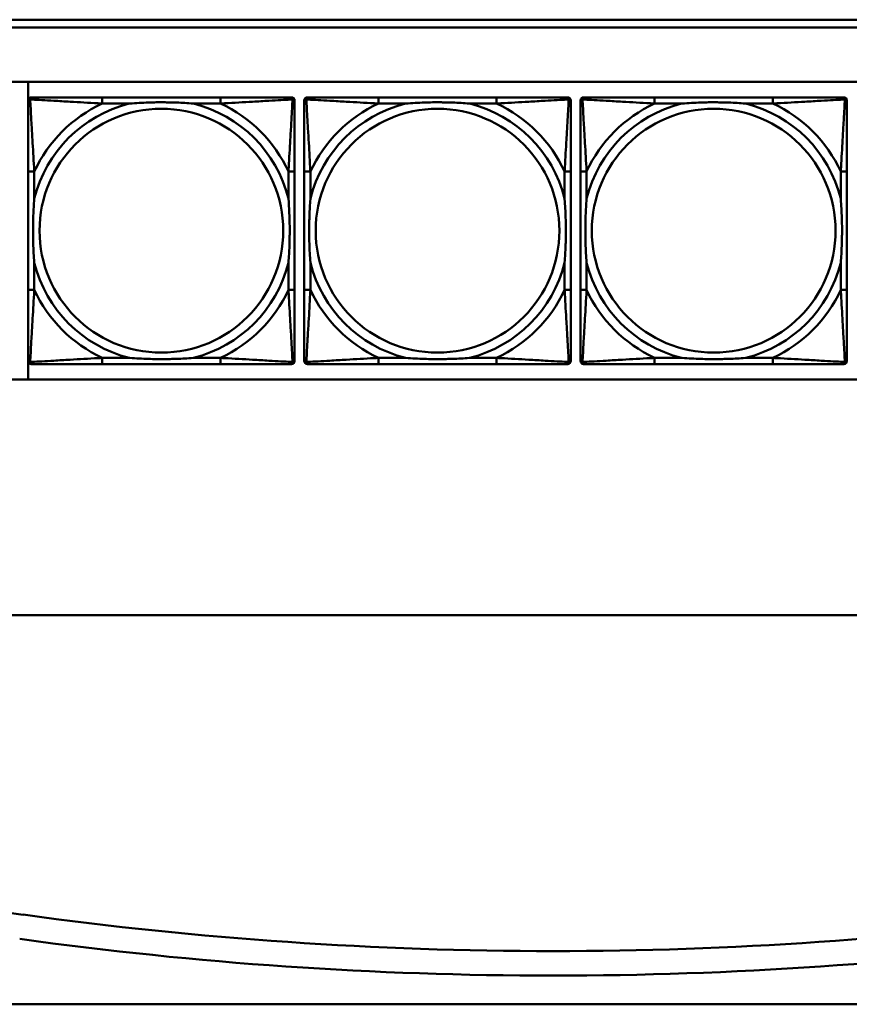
# Model space of a CAD drawing. Header units: inches. Extents: x 9.4 to 55.3, y 0.3 to 33.1.
# Tile 29 of 173: x 20.4 to 22.5, y 3.3 to 5.9. Entities that reach past the tile are written whole.
import ezdxf

# ---------------------------------------------------------------- set-up
doc = ezdxf.new("R2010")
doc.units = ezdxf.units.IN
doc.header["$MEASUREMENT"] = 0
doc.layers.add('Visible Edges(ANSI)', color=7, linetype='Continuous', lineweight=50)
doc.layers.add('Visible Tangent Edges(ANSI)', color=7, linetype='Continuous', lineweight=50)

msp = doc.modelspace()

# ---------------------------------------------------------------- linework, layer by layer
at = {"layer": 'Visible Edges(ANSI)'}
for p, q in [((14.6826, 5.8756), (22.8296, 5.8756)), ((22.8296, 5.8556), (14.6826, 5.8556)), ((14.6826, 5.7156), (31.7766, 5.7156)), ((20.4025, 4.951), (20.4025, 5.7156)), ((20.4026, 4.9987), (20.4026, 5.668)), ((20.4104, 5.6759), (20.4144, 5.6759)), ((20.897, 5.6759), (20.5931, 5.6759)), ((21.0758, 5.6759), (21.0797, 5.6759)), ((21.0876, 5.668), (21.0876, 5.6641)), ((21.1126, 4.9987), (21.1126, 5.668)), ((21.1204, 5.6759), (21.1244, 5.6759)), ((21.607, 5.6759), (21.3031, 5.6759)), ((21.7858, 5.6759), (21.7897, 5.6759)), ((21.7976, 5.668), (21.7976, 5.6641)), ((21.8226, 4.9987), (21.8226, 5.668)), ((21.8304, 5.6759), (21.8344, 5.6759)), ((22.317, 5.6759), (22.0131, 5.6759)), ((22.4958, 5.6759), (22.4997, 5.6759)), ((22.5076, 5.668), (22.5076, 5.6641)), ((20.4026, 5.4853), (20.4026, 5.1814)), ((21.0876, 5.1814), (21.0876, 5.4853)), ((21.1126, 5.4853), (21.1126, 5.1814)), ((21.7976, 5.1814), (21.7976, 5.4853)), ((21.8226, 5.4853), (21.8226, 5.1814)), ((22.5076, 5.1814), (22.5076, 5.4853)), ((21.0797, 4.9908), (20.4104, 4.9908)), ((20.5931, 4.9908), (20.897, 4.9908)), ((21.0876, 5.0027), (21.0876, 4.9987)), ((21.7897, 4.9908), (21.1204, 4.9908)), ((21.3031, 4.9908), (21.607, 4.9908)), ((21.7976, 5.0027), (21.7976, 4.9987)), ((22.4997, 4.9908), (21.8304, 4.9908)), ((22.0131, 4.9908), (22.317, 4.9908)), ((22.5076, 5.0027), (22.5076, 4.9987)), ((31.7766, 4.951), (14.6826, 4.951)), ((13.8426, 4.3456), (35.9564, 4.3456)), ((16.7107, 4.0837), (20.3894, 3.5759)), ((14.1326, 3.3456), (29.6526, 3.3456))]:
    msp.add_line(p, q, dxfattribs=at)
for centre, radius, start, end in [((20.4104, 5.668), 0.00787, 90, 180), ((20.4144, 5.6641), 0.0118, 90, 180), ((21.0758, 5.6641), 0.0118, 0, 90), ((21.0797, 5.668), 0.00787, 0, 90), ((21.1204, 5.668), 0.00787, 90, 180), ((21.1244, 5.6641), 0.0118, 90, 180), ((21.7858, 5.6641), 0.0118, 0, 90), ((21.7897, 5.668), 0.00787, 0, 90), ((21.8304, 5.668), 0.00787, 90, 180), ((21.8344, 5.6641), 0.0118, 90, 180), ((22.4958, 5.6641), 0.0118, 0, 90), ((22.4997, 5.668), 0.00787, 0, 90), ((20.4144, 5.0027), 0.0118, 180, 270), ((20.4104, 4.9987), 0.00787, 180, 270), ((21.0758, 5.0027), 0.0118, 270, 360), ((21.0797, 4.9987), 0.00787, 270, 0), ((21.1244, 5.0027), 0.0118, 180, 270), ((21.1204, 4.9987), 0.00787, 180, 270), ((21.7858, 5.0027), 0.0118, 270, 360), ((21.7897, 4.9987), 0.00787, 270, 0), ((21.8344, 5.0027), 0.0118, 180, 270), ((21.8304, 4.9987), 0.00787, 180, 270), ((22.4958, 5.0027), 0.0118, 270, 360), ((22.4997, 4.9987), 0.00787, 270, 0), ((21.7526, 13.4508), 9.9685, 262.14037, 277.85963), ((21.7526, 13.4508), 10.0315, 262.14037, 277.85963)]:
    msp.add_arc(centre, radius, start, end, dxfattribs=at)
for points, knots in [([(20.5931, 5.6759), (20.5895, 5.6759), (20.586, 5.6759), (20.5824, 5.6759), (20.5492, 5.6759), (20.5155, 5.6759), (20.4846, 5.6759), (20.4576, 5.6759), (20.4321, 5.6759), (20.4187, 5.6759), (20.417, 5.6759), (20.4156, 5.6759), (20.4144, 5.6759)], [0, 0, 0, 0, 0.0272471, 0.0272471, 0.0272471, 0.2790553, 0.2790553, 0.2790553, 0.4988354, 0.4988354, 0.4988354, 0.5252205, 0.5252205, 0.5252205, 0.5252205]), ([(21.0758, 5.6759), (21.0609, 5.6759), (21.0193, 5.6759), (20.9787, 5.6759), (20.9521, 5.6759), (20.9243, 5.6759), (20.897, 5.6759)], [-0.5252205, -0.5252205, -0.5252205, -0.5252205, -0.20743, -0.20743, -0.20743, 0, 0, 0, 0]), ([(21.3031, 5.6759), (21.2995, 5.6759), (21.296, 5.6759), (21.2924, 5.6759), (21.2592, 5.6759), (21.2255, 5.6759), (21.1946, 5.6759), (21.1676, 5.6759), (21.1421, 5.6759), (21.1287, 5.6759), (21.127, 5.6759), (21.1256, 5.6759), (21.1244, 5.6759)], [0, 0, 0, 0, 0.0272471, 0.0272471, 0.0272471, 0.2790553, 0.2790553, 0.2790553, 0.4988354, 0.4988354, 0.4988354, 0.5252205, 0.5252205, 0.5252205, 0.5252205]), ([(21.7858, 5.6759), (21.7709, 5.6759), (21.7293, 5.6759), (21.6887, 5.6759), (21.6621, 5.6759), (21.6343, 5.6759), (21.607, 5.6759)], [-0.5252205, -0.5252205, -0.5252205, -0.5252205, -0.20743, -0.20743, -0.20743, 0, 0, 0, 0]), ([(22.0131, 5.6759), (22.0095, 5.6759), (22.006, 5.6759), (22.0024, 5.6759), (21.9692, 5.6759), (21.9355, 5.6759), (21.9046, 5.6759), (21.8776, 5.6759), (21.8521, 5.6759), (21.8387, 5.6759), (21.837, 5.6759), (21.8356, 5.6759), (21.8344, 5.6759)], [0, 0, 0, 0, 0.0272471, 0.0272471, 0.0272471, 0.2790553, 0.2790553, 0.2790553, 0.4988354, 0.4988354, 0.4988354, 0.5252205, 0.5252205, 0.5252205, 0.5252205]), ([(22.4958, 5.6759), (22.4809, 5.6759), (22.4393, 5.6759), (22.3987, 5.6759), (22.3721, 5.6759), (22.3443, 5.6759), (22.317, 5.6759)], [-0.5252205, -0.5252205, -0.5252205, -0.5252205, -0.20743, -0.20743, -0.20743, 0, 0, 0, 0]), ([(20.4026, 5.6641), (20.4026, 5.6492), (20.4026, 5.6076), (20.4026, 5.5669), (20.4026, 5.5404), (20.4026, 5.5125), (20.4026, 5.4853)], [-0.5252205, -0.5252205, -0.5252205, -0.5252205, -0.20743, -0.20743, -0.20743, 0, 0, 0, 0]), ([(20.6623, 5.6601), (20.6628, 5.6602), (20.6632, 5.6602), (20.6797, 5.6614), (20.6958, 5.6623), (20.7187, 5.663), (20.7254, 5.6632), (20.7346, 5.6633), (20.7371, 5.6633), (20.7412, 5.6633), (20.7428, 5.6633), (20.7459, 5.6633), (20.7474, 5.6633), (20.751, 5.6633), (20.753, 5.6633), (20.7592, 5.6632), (20.7633, 5.6632), (20.7731, 5.663), (20.7787, 5.6628), (20.7984, 5.6621), (20.8125, 5.6613), (20.827, 5.6602), (20.8274, 5.6602), (20.8278, 5.6601)], [-0.416114, -0.416114, -0.416114, -0.416114, -0.4127691, -0.4127691, -0.2896446, -0.2896446, -0.2388934, -0.2388934, -0.2201881, -0.2201881, -0.2080204, -0.2080204, -0.196499, -0.196499, -0.1809939, -0.1809939, -0.149741, -0.149741, -0.1073162, -0.1073162, 0, 0, 0.0033356, 0.0033356, 0.0033356, 0.0033356]), ([(21.0876, 5.4853), (21.0876, 5.4889), (21.0876, 5.4925), (21.0876, 5.4961), (21.0876, 5.5293), (21.0876, 5.563), (21.0876, 5.5939), (21.0876, 5.6208), (21.0876, 5.6464), (21.0876, 5.6598), (21.0876, 5.6614), (21.0876, 5.6628), (21.0876, 5.6641)], [0, 0, 0, 0, 0.0272471, 0.0272471, 0.0272471, 0.2790553, 0.2790553, 0.2790553, 0.4988354, 0.4988354, 0.4988354, 0.5252205, 0.5252205, 0.5252205, 0.5252205]), ([(21.1126, 5.6641), (21.1126, 5.6492), (21.1126, 5.6076), (21.1126, 5.5669), (21.1126, 5.5404), (21.1126, 5.5125), (21.1126, 5.4853)], [-0.5252205, -0.5252205, -0.5252205, -0.5252205, -0.20743, -0.20743, -0.20743, 0, 0, 0, 0]), ([(21.3723, 5.6601), (21.3728, 5.6602), (21.3732, 5.6602), (21.3897, 5.6614), (21.4058, 5.6623), (21.4287, 5.663), (21.4354, 5.6632), (21.4446, 5.6633), (21.4471, 5.6633), (21.4512, 5.6633), (21.4528, 5.6633), (21.4559, 5.6633), (21.4574, 5.6633), (21.461, 5.6633), (21.463, 5.6633), (21.4692, 5.6632), (21.4733, 5.6632), (21.4831, 5.663), (21.4887, 5.6628), (21.5084, 5.6621), (21.5225, 5.6613), (21.537, 5.6602), (21.5374, 5.6602), (21.5378, 5.6601)], [-0.416114, -0.416114, -0.416114, -0.416114, -0.4127691, -0.4127691, -0.2896446, -0.2896446, -0.2388934, -0.2388934, -0.2201881, -0.2201881, -0.2080204, -0.2080204, -0.196499, -0.196499, -0.1809939, -0.1809939, -0.149741, -0.149741, -0.1073162, -0.1073162, 0, 0, 0.0033356, 0.0033356, 0.0033356, 0.0033356]), ([(21.7976, 5.4853), (21.7976, 5.4889), (21.7976, 5.4925), (21.7976, 5.4961), (21.7976, 5.5293), (21.7976, 5.563), (21.7976, 5.5939), (21.7976, 5.6208), (21.7976, 5.6464), (21.7976, 5.6598), (21.7976, 5.6614), (21.7976, 5.6628), (21.7976, 5.6641)], [0, 0, 0, 0, 0.0272471, 0.0272471, 0.0272471, 0.2790553, 0.2790553, 0.2790553, 0.4988354, 0.4988354, 0.4988354, 0.5252205, 0.5252205, 0.5252205, 0.5252205]), ([(21.8226, 5.6641), (21.8226, 5.6492), (21.8226, 5.6076), (21.8226, 5.5669), (21.8226, 5.5404), (21.8226, 5.5125), (21.8226, 5.4853)], [-0.5252205, -0.5252205, -0.5252205, -0.5252205, -0.20743, -0.20743, -0.20743, 0, 0, 0, 0]), ([(22.0823, 5.6601), (22.0828, 5.6602), (22.0832, 5.6602), (22.0997, 5.6614), (22.1158, 5.6623), (22.1387, 5.663), (22.1454, 5.6632), (22.1546, 5.6633), (22.1571, 5.6633), (22.1612, 5.6633), (22.1628, 5.6633), (22.1659, 5.6633), (22.1674, 5.6633), (22.171, 5.6633), (22.173, 5.6633), (22.1792, 5.6632), (22.1833, 5.6632), (22.1931, 5.663), (22.1987, 5.6628), (22.2184, 5.6621), (22.2325, 5.6613), (22.247, 5.6602), (22.2474, 5.6602), (22.2478, 5.6601)], [-0.416114, -0.416114, -0.416114, -0.416114, -0.4127691, -0.4127691, -0.2896446, -0.2896446, -0.2388934, -0.2388934, -0.2201881, -0.2201881, -0.2080204, -0.2080204, -0.196499, -0.196499, -0.1809939, -0.1809939, -0.149741, -0.149741, -0.1073162, -0.1073162, 0, 0, 0.0033356, 0.0033356, 0.0033356, 0.0033356]), ([(22.5076, 5.4853), (22.5076, 5.4889), (22.5076, 5.4925), (22.5076, 5.4961), (22.5076, 5.5293), (22.5076, 5.563), (22.5076, 5.5939), (22.5076, 5.6208), (22.5076, 5.6464), (22.5076, 5.6598), (22.5076, 5.6614), (22.5076, 5.6628), (22.5076, 5.6641)], [0, 0, 0, 0, 0.0272471, 0.0272471, 0.0272471, 0.2790553, 0.2790553, 0.2790553, 0.4988354, 0.4988354, 0.4988354, 0.5252205, 0.5252205, 0.5252205, 0.5252205]), ([(20.4183, 5.2506), (20.4183, 5.2511), (20.4183, 5.2515), (20.417, 5.268), (20.4161, 5.2841), (20.4154, 5.307), (20.4153, 5.3137), (20.4152, 5.3229), (20.4152, 5.3254), (20.4151, 5.3294), (20.4151, 5.331), (20.4151, 5.3342), (20.4151, 5.3357), (20.4152, 5.3393), (20.4152, 5.3413), (20.4152, 5.3475), (20.4153, 5.3516), (20.4155, 5.3614), (20.4157, 5.367), (20.4164, 5.3867), (20.4172, 5.4008), (20.4183, 5.4152), (20.4183, 5.4157), (20.4183, 5.4161)], [-0.416114, -0.416114, -0.416114, -0.416114, -0.4127691, -0.4127691, -0.2896446, -0.2896446, -0.2388934, -0.2388934, -0.2201881, -0.2201881, -0.2080204, -0.2080204, -0.196499, -0.196499, -0.1809939, -0.1809939, -0.149741, -0.149741, -0.1073162, -0.1073162, 0, 0, 0.0033356, 0.0033356, 0.0033356, 0.0033356]), ([(21.0719, 5.4161), (21.0719, 5.4157), (21.0719, 5.4152), (21.0732, 5.3987), (21.074, 5.3827), (21.0747, 5.3597), (21.0749, 5.353), (21.075, 5.3438), (21.075, 5.3414), (21.075, 5.3373), (21.075, 5.3357), (21.075, 5.3326), (21.075, 5.331), (21.075, 5.3275), (21.075, 5.3254), (21.0749, 5.3192), (21.0749, 5.3151), (21.0747, 5.3054), (21.0745, 5.2998), (21.0738, 5.28), (21.073, 5.266), (21.0719, 5.2515), (21.0719, 5.2511), (21.0719, 5.2506)], [-0.416114, -0.416114, -0.416114, -0.416114, -0.4127691, -0.4127691, -0.2896446, -0.2896446, -0.2388934, -0.2388934, -0.2201881, -0.2201881, -0.2080204, -0.2080204, -0.196499, -0.196499, -0.1809939, -0.1809939, -0.149741, -0.149741, -0.1073162, -0.1073162, 0, 0, 0.0033356, 0.0033356, 0.0033356, 0.0033356]), ([(21.1283, 5.2506), (21.1283, 5.2511), (21.1283, 5.2515), (21.127, 5.268), (21.1261, 5.2841), (21.1254, 5.307), (21.1253, 5.3137), (21.1252, 5.3229), (21.1252, 5.3254), (21.1251, 5.3294), (21.1251, 5.331), (21.1251, 5.3342), (21.1251, 5.3357), (21.1252, 5.3393), (21.1252, 5.3413), (21.1252, 5.3475), (21.1253, 5.3516), (21.1255, 5.3614), (21.1257, 5.367), (21.1264, 5.3867), (21.1272, 5.4008), (21.1283, 5.4152), (21.1283, 5.4157), (21.1283, 5.4161)], [-0.416114, -0.416114, -0.416114, -0.416114, -0.4127691, -0.4127691, -0.2896446, -0.2896446, -0.2388934, -0.2388934, -0.2201881, -0.2201881, -0.2080204, -0.2080204, -0.196499, -0.196499, -0.1809939, -0.1809939, -0.149741, -0.149741, -0.1073162, -0.1073162, 0, 0, 0.0033356, 0.0033356, 0.0033356, 0.0033356]), ([(21.7819, 5.4161), (21.7819, 5.4157), (21.7819, 5.4152), (21.7832, 5.3987), (21.784, 5.3827), (21.7847, 5.3597), (21.7849, 5.353), (21.785, 5.3438), (21.785, 5.3414), (21.785, 5.3373), (21.785, 5.3357), (21.785, 5.3326), (21.785, 5.331), (21.785, 5.3275), (21.785, 5.3254), (21.7849, 5.3192), (21.7849, 5.3151), (21.7847, 5.3054), (21.7845, 5.2998), (21.7838, 5.28), (21.783, 5.266), (21.7819, 5.2515), (21.7819, 5.2511), (21.7819, 5.2506)], [-0.416114, -0.416114, -0.416114, -0.416114, -0.4127691, -0.4127691, -0.2896446, -0.2896446, -0.2388934, -0.2388934, -0.2201881, -0.2201881, -0.2080204, -0.2080204, -0.196499, -0.196499, -0.1809939, -0.1809939, -0.149741, -0.149741, -0.1073162, -0.1073162, 0, 0, 0.0033356, 0.0033356, 0.0033356, 0.0033356]), ([(21.8383, 5.2506), (21.8383, 5.2511), (21.8383, 5.2515), (21.837, 5.268), (21.8361, 5.2841), (21.8354, 5.307), (21.8353, 5.3137), (21.8352, 5.3229), (21.8352, 5.3254), (21.8351, 5.3294), (21.8351, 5.331), (21.8351, 5.3342), (21.8351, 5.3357), (21.8352, 5.3393), (21.8352, 5.3413), (21.8352, 5.3475), (21.8353, 5.3516), (21.8355, 5.3614), (21.8357, 5.367), (21.8364, 5.3867), (21.8372, 5.4008), (21.8383, 5.4152), (21.8383, 5.4157), (21.8383, 5.4161)], [-0.416114, -0.416114, -0.416114, -0.416114, -0.4127691, -0.4127691, -0.2896446, -0.2896446, -0.2388934, -0.2388934, -0.2201881, -0.2201881, -0.2080204, -0.2080204, -0.196499, -0.196499, -0.1809939, -0.1809939, -0.149741, -0.149741, -0.1073162, -0.1073162, 0, 0, 0.0033356, 0.0033356, 0.0033356, 0.0033356]), ([(22.4919, 5.4161), (22.4919, 5.4157), (22.4919, 5.4152), (22.4932, 5.3987), (22.494, 5.3827), (22.4947, 5.3597), (22.4949, 5.353), (22.495, 5.3438), (22.495, 5.3414), (22.495, 5.3373), (22.495, 5.3357), (22.495, 5.3326), (22.495, 5.331), (22.495, 5.3275), (22.495, 5.3254), (22.4949, 5.3192), (22.4949, 5.3151), (22.4947, 5.3054), (22.4945, 5.2998), (22.4938, 5.28), (22.493, 5.266), (22.4919, 5.2515), (22.4919, 5.2511), (22.4919, 5.2506)], [-0.416114, -0.416114, -0.416114, -0.416114, -0.4127691, -0.4127691, -0.2896446, -0.2896446, -0.2388934, -0.2388934, -0.2201881, -0.2201881, -0.2080204, -0.2080204, -0.196499, -0.196499, -0.1809939, -0.1809939, -0.149741, -0.149741, -0.1073162, -0.1073162, 0, 0, 0.0033356, 0.0033356, 0.0033356, 0.0033356]), ([(20.4026, 5.1814), (20.4026, 5.1542), (20.4026, 5.1263), (20.4026, 5.0998), (20.4026, 5.0591), (20.4026, 5.0175), (20.4026, 5.0027)], [3.9382945, 3.9382945, 3.9382945, 3.9382945, 4.1457245, 4.1457245, 4.1457245, 4.463515, 4.463515, 4.463515, 4.463515]), ([(21.0876, 5.0027), (21.0876, 5.0175), (21.0876, 5.0591), (21.0876, 5.0998), (21.0876, 5.1263), (21.0876, 5.1542), (21.0876, 5.1814)], [-0.5252205, -0.5252205, -0.5252205, -0.5252205, -0.20743, -0.20743, -0.20743, 0, 0, 0, 0]), ([(21.1126, 5.1814), (21.1126, 5.1542), (21.1126, 5.1263), (21.1126, 5.0998), (21.1126, 5.0591), (21.1126, 5.0175), (21.1126, 5.0027)], [3.9382945, 3.9382945, 3.9382945, 3.9382945, 4.1457245, 4.1457245, 4.1457245, 4.463515, 4.463515, 4.463515, 4.463515]), ([(21.7976, 5.0027), (21.7976, 5.0175), (21.7976, 5.0591), (21.7976, 5.0998), (21.7976, 5.1263), (21.7976, 5.1542), (21.7976, 5.1814)], [-0.5252205, -0.5252205, -0.5252205, -0.5252205, -0.20743, -0.20743, -0.20743, 0, 0, 0, 0]), ([(21.8226, 5.1814), (21.8226, 5.1542), (21.8226, 5.1263), (21.8226, 5.0998), (21.8226, 5.0591), (21.8226, 5.0175), (21.8226, 5.0027)], [3.9382945, 3.9382945, 3.9382945, 3.9382945, 4.1457245, 4.1457245, 4.1457245, 4.463515, 4.463515, 4.463515, 4.463515]), ([(22.5076, 5.0027), (22.5076, 5.0175), (22.5076, 5.0591), (22.5076, 5.0998), (22.5076, 5.1263), (22.5076, 5.1542), (22.5076, 5.1814)], [-0.5252205, -0.5252205, -0.5252205, -0.5252205, -0.20743, -0.20743, -0.20743, 0, 0, 0, 0]), ([(20.4144, 4.9908), (20.4293, 4.9908), (20.4709, 4.9908), (20.5115, 4.9908), (20.538, 4.9908), (20.5659, 4.9908), (20.5931, 4.9908)], [-0.5252205, -0.5252205, -0.5252205, -0.5252205, -0.20743, -0.20743, -0.20743, 0, 0, 0, 0]), ([(20.8278, 5.0066), (20.8274, 5.0066), (20.827, 5.0065), (20.8125, 5.0054), (20.7984, 5.0046), (20.7787, 5.0039), (20.7731, 5.0038), (20.7633, 5.0036), (20.7592, 5.0035), (20.753, 5.0034), (20.751, 5.0034), (20.7474, 5.0034), (20.7459, 5.0034), (20.7428, 5.0034), (20.7412, 5.0034), (20.7371, 5.0034), (20.7346, 5.0035), (20.7254, 5.0036), (20.7187, 5.0037), (20.6958, 5.0044), (20.6797, 5.0053), (20.6632, 5.0065), (20.6628, 5.0066), (20.6623, 5.0066)], [-0.4149464, -0.4149464, -0.4149464, -0.4149464, -0.41162, -0.41162, -0.3046026, -0.3046026, -0.2622958, -0.2622958, -0.23113, -0.23113, -0.215668, -0.215668, -0.2041787, -0.2041787, -0.1920448, -0.1920448, -0.1733916, -0.1733916, -0.1227817, -0.1227817, 0, 0, 0.0033356, 0.0033356, 0.0033356, 0.0033356]), ([(20.897, 4.9908), (20.9243, 4.9908), (20.9521, 4.9908), (20.9787, 4.9908), (21.0193, 4.9908), (21.0609, 4.9908), (21.0758, 4.9908)], [3.9382945, 3.9382945, 3.9382945, 3.9382945, 4.1457245, 4.1457245, 4.1457245, 4.463515, 4.463515, 4.463515, 4.463515]), ([(21.1244, 4.9908), (21.1393, 4.9908), (21.1809, 4.9908), (21.2215, 4.9908), (21.248, 4.9908), (21.2759, 4.9908), (21.3031, 4.9908)], [-0.5252205, -0.5252205, -0.5252205, -0.5252205, -0.20743, -0.20743, -0.20743, 0, 0, 0, 0]), ([(21.5378, 5.0066), (21.5374, 5.0066), (21.537, 5.0065), (21.5225, 5.0054), (21.5084, 5.0046), (21.4887, 5.0039), (21.4831, 5.0038), (21.4733, 5.0036), (21.4692, 5.0035), (21.463, 5.0034), (21.461, 5.0034), (21.4574, 5.0034), (21.4559, 5.0034), (21.4528, 5.0034), (21.4512, 5.0034), (21.4471, 5.0034), (21.4446, 5.0035), (21.4354, 5.0036), (21.4287, 5.0037), (21.4058, 5.0044), (21.3897, 5.0053), (21.3732, 5.0065), (21.3728, 5.0066), (21.3723, 5.0066)], [-0.4149464, -0.4149464, -0.4149464, -0.4149464, -0.41162, -0.41162, -0.3046026, -0.3046026, -0.2622958, -0.2622958, -0.23113, -0.23113, -0.215668, -0.215668, -0.2041787, -0.2041787, -0.1920448, -0.1920448, -0.1733916, -0.1733916, -0.1227817, -0.1227817, 0, 0, 0.0033356, 0.0033356, 0.0033356, 0.0033356]), ([(21.607, 4.9908), (21.6343, 4.9908), (21.6621, 4.9908), (21.6887, 4.9908), (21.7293, 4.9908), (21.7709, 4.9908), (21.7858, 4.9908)], [3.9382945, 3.9382945, 3.9382945, 3.9382945, 4.1457245, 4.1457245, 4.1457245, 4.463515, 4.463515, 4.463515, 4.463515]), ([(21.8344, 4.9908), (21.8493, 4.9908), (21.8909, 4.9908), (21.9315, 4.9908), (21.958, 4.9908), (21.9859, 4.9908), (22.0131, 4.9908)], [-0.5252205, -0.5252205, -0.5252205, -0.5252205, -0.20743, -0.20743, -0.20743, 0, 0, 0, 0]), ([(22.2478, 5.0066), (22.2474, 5.0066), (22.247, 5.0065), (22.2325, 5.0054), (22.2184, 5.0046), (22.1987, 5.0039), (22.1931, 5.0038), (22.1833, 5.0036), (22.1792, 5.0035), (22.173, 5.0034), (22.171, 5.0034), (22.1674, 5.0034), (22.1659, 5.0034), (22.1628, 5.0034), (22.1612, 5.0034), (22.1571, 5.0034), (22.1546, 5.0035), (22.1454, 5.0036), (22.1387, 5.0037), (22.1158, 5.0044), (22.0997, 5.0053), (22.0832, 5.0065), (22.0828, 5.0066), (22.0823, 5.0066)], [-0.4149464, -0.4149464, -0.4149464, -0.4149464, -0.41162, -0.41162, -0.3046026, -0.3046026, -0.2622958, -0.2622958, -0.23113, -0.23113, -0.215668, -0.215668, -0.2041787, -0.2041787, -0.1920448, -0.1920448, -0.1733916, -0.1733916, -0.1227817, -0.1227817, 0, 0, 0.0033356, 0.0033356, 0.0033356, 0.0033356]), ([(22.317, 4.9908), (22.3443, 4.9908), (22.3721, 4.9908), (22.3987, 4.9908), (22.4393, 4.9908), (22.4809, 4.9908), (22.4958, 4.9908)], [3.9382945, 3.9382945, 3.9382945, 3.9382945, 4.1457245, 4.1457245, 4.1457245, 4.463515, 4.463515, 4.463515, 4.463515])]:
    msp.add_open_spline(points, degree=3, knots=knots, dxfattribs=at)
at = {"layer": 'Visible Tangent Edges(ANSI)'}
for p, q in [((20.5931, 5.6759), (20.5931, 5.6601)), ((20.897, 5.6759), (20.897, 5.6601)), ((21.3031, 5.6759), (21.3031, 5.6601)), ((21.607, 5.6759), (21.607, 5.6601)), ((22.0131, 5.6759), (22.0131, 5.6601)), ((22.317, 5.6759), (22.317, 5.6601)), ((20.5931, 5.6601), (20.6623, 5.6601)), ((20.8278, 5.6601), (20.897, 5.6601)), ((21.3031, 5.6601), (21.3723, 5.6601)), ((21.5378, 5.6601), (21.607, 5.6601)), ((22.0131, 5.6601), (22.0823, 5.6601)), ((22.2478, 5.6601), (22.317, 5.6601)), ((20.4183, 5.4853), (20.4026, 5.4853)), ((20.4183, 5.4161), (20.4183, 5.4853)), ((21.0876, 5.4853), (21.0719, 5.4853)), ((21.0719, 5.4853), (21.0719, 5.4161)), ((21.1283, 5.4853), (21.1126, 5.4853)), ((21.1283, 5.4161), (21.1283, 5.4853)), ((21.7976, 5.4853), (21.7819, 5.4853)), ((21.7819, 5.4853), (21.7819, 5.4161)), ((21.8383, 5.4853), (21.8226, 5.4853)), ((21.8383, 5.4161), (21.8383, 5.4853)), ((22.5076, 5.4853), (22.4919, 5.4853)), ((22.4919, 5.4853), (22.4919, 5.4161)), ((20.4183, 5.1814), (20.4183, 5.2506)), ((21.0719, 5.2506), (21.0719, 5.1814)), ((21.1283, 5.1814), (21.1283, 5.2506)), ((21.7819, 5.2506), (21.7819, 5.1814)), ((21.8383, 5.1814), (21.8383, 5.2506)), ((22.4919, 5.2506), (22.4919, 5.1814)), ((20.4183, 5.1814), (20.4026, 5.1814)), ((21.0876, 5.1814), (21.0719, 5.1814)), ((21.1283, 5.1814), (21.1126, 5.1814)), ((21.7976, 5.1814), (21.7819, 5.1814)), ((21.8383, 5.1814), (21.8226, 5.1814)), ((22.5076, 5.1814), (22.4919, 5.1814)), ((20.5931, 5.0066), (20.5931, 4.9908)), ((20.6623, 5.0066), (20.5931, 5.0066)), ((20.897, 5.0066), (20.8278, 5.0066)), ((20.897, 5.0066), (20.897, 4.9908)), ((21.3031, 5.0066), (21.3031, 4.9908)), ((21.3723, 5.0066), (21.3031, 5.0066)), ((21.607, 5.0066), (21.5378, 5.0066)), ((21.607, 5.0066), (21.607, 4.9908)), ((22.0131, 5.0066), (22.0131, 4.9908)), ((22.0823, 5.0066), (22.0131, 5.0066)), ((22.317, 5.0066), (22.2478, 5.0066)), ((22.317, 5.0066), (22.317, 4.9908))]:
    msp.add_line(p, q, dxfattribs=at)
for centre in [(20.7451, 5.3334), (21.4551, 5.3334), (22.1651, 5.3334)]:
    msp.add_circle(centre, 0.3133, dxfattribs=at)
for centre, radius, start, end in [((20.7451, 5.3334), 0.3371, 104.2103, 165.7897), ((20.7451, 5.3334), 0.3604, 114.9407, 155.0593), ((20.7451, 5.3334), 0.3371, 14.2103, 75.7897), ((20.7451, 5.3334), 0.3604, 24.9407, 65.0593), ((21.4551, 5.3334), 0.3371, 104.2103, 165.7897), ((21.4551, 5.3334), 0.3604, 114.9407, 155.0593), ((21.4551, 5.3334), 0.3371, 14.2103, 75.7897), ((21.4551, 5.3334), 0.3604, 24.9407, 65.0593), ((22.1651, 5.3334), 0.3371, 104.2103, 165.7897), ((22.1651, 5.3334), 0.3604, 114.9407, 155.0593), ((22.1651, 5.3334), 0.3371, 14.2103, 75.7897), ((22.1651, 5.3334), 0.3604, 24.9407, 65.0593), ((20.7451, 5.3334), 0.3371, 194.2103, 255.7897), ((20.7451, 5.3334), 0.3371, 284.2103, 345.7897), ((21.4551, 5.3334), 0.3371, 194.2103, 255.7897), ((21.4551, 5.3334), 0.3371, 284.2103, 345.7897), ((22.1651, 5.3334), 0.3371, 194.2103, 255.7897), ((22.1651, 5.3334), 0.3371, 284.2103, 345.7897), ((20.7451, 5.3334), 0.3604, 204.9407, 245.0593), ((20.7451, 5.3334), 0.3604, 294.9407, 335.0593), ((21.4551, 5.3334), 0.3604, 204.9407, 245.0593), ((21.4551, 5.3334), 0.3604, 294.9407, 335.0593), ((22.1651, 5.3334), 0.3604, 204.9407, 245.0593), ((22.1651, 5.3334), 0.3604, 294.9407, 335.0593)]:
    msp.add_arc(centre, radius, start, end, dxfattribs=at)
for points, knots in [([(20.4026, 5.6641), (20.4026, 5.6647), (20.4026, 5.6652), (20.4029, 5.6662), (20.403, 5.6667), (20.4034, 5.6673), (20.4035, 5.6676), (20.4038, 5.6679), (20.4039, 5.6681), (20.4042, 5.6685), (20.4045, 5.6687), (20.4052, 5.6693), (20.4057, 5.6697), (20.4067, 5.6702), (20.4073, 5.6704), (20.4079, 5.6706)], [-0.02627331, -0.02627331, -0.02627331, -0.02627331, -0.02158775, -0.02158775, -0.01736415, -0.01736415, -0.0147244, -0.0147244, -0.01307456, -0.01307456, -0.00977487, -0.00977487, -0.00449537, -0.00449537, 0.00012419, 0.00012419, 0.00012419, 0.00012419]), ([(20.4079, 5.6706), (20.408, 5.6712), (20.4082, 5.6717), (20.4088, 5.6728), (20.4091, 5.6733), (20.4097, 5.674), (20.41, 5.6742), (20.4104, 5.6746), (20.4105, 5.6747), (20.4109, 5.6749), (20.4111, 5.6751), (20.4118, 5.6754), (20.4122, 5.6756), (20.4132, 5.6758), (20.4138, 5.6759), (20.4144, 5.6759)], [-0.00012419, -0.00012419, -0.00012419, -0.00012419, 0.00449537, 0.00449537, 0.00977487, 0.00977487, 0.01307456, 0.01307456, 0.0147244, 0.0147244, 0.01736415, 0.01736415, 0.02158775, 0.02158775, 0.02627331, 0.02627331, 0.02627331, 0.02627331]), ([(20.4183, 5.4853), (20.4181, 5.4891), (20.4179, 5.4928), (20.4164, 5.5202), (20.415, 5.5444), (20.4127, 5.5822), (20.4119, 5.5963), (20.4099, 5.6315), (20.4089, 5.6516), (20.408, 5.6671), (20.4079, 5.6689), (20.4079, 5.6706)], [0, 0, 0, 0, 0.0278591, 0.0278591, 0.201273, 0.201273, 0.3066357, 0.3066357, 0.475216, 0.475216, 0.5007189, 0.5007189, 0.5007189, 0.5007189]), ([(20.4079, 5.6706), (20.4096, 5.6705), (20.4114, 5.6704), (20.4268, 5.6696), (20.4469, 5.6685), (20.4822, 5.6665), (20.4962, 5.6657), (20.5341, 5.6635), (20.5582, 5.6621), (20.5856, 5.6605), (20.5894, 5.6603), (20.5931, 5.6601)], [-0.5007189, -0.5007189, -0.5007189, -0.5007189, -0.475216, -0.475216, -0.3066357, -0.3066357, -0.201273, -0.201273, -0.0278591, -0.0278591, 0, 0, 0, 0]), ([(20.897, 5.6601), (20.9008, 5.6603), (20.9046, 5.6605), (20.9319, 5.6621), (20.9561, 5.6635), (20.9939, 5.6657), (21.008, 5.6665), (21.0432, 5.6685), (21.0634, 5.6696), (21.0788, 5.6704), (21.0806, 5.6705), (21.0823, 5.6706)], [0, 0, 0, 0, 0.0278591, 0.0278591, 0.201273, 0.201273, 0.3066357, 0.3066357, 0.475216, 0.475216, 0.5007189, 0.5007189, 0.5007189, 0.5007189]), ([(21.0823, 5.6706), (21.0822, 5.6689), (21.0821, 5.6671), (21.0813, 5.6516), (21.0802, 5.6315), (21.0782, 5.5963), (21.0774, 5.5822), (21.0752, 5.5444), (21.0738, 5.5202), (21.0723, 5.4928), (21.0721, 5.4891), (21.0719, 5.4853)], [-0.5007189, -0.5007189, -0.5007189, -0.5007189, -0.475216, -0.475216, -0.3066357, -0.3066357, -0.201273, -0.201273, -0.0278591, -0.0278591, 0, 0, 0, 0]), ([(21.0758, 5.6759), (21.0764, 5.6759), (21.077, 5.6758), (21.0779, 5.6756), (21.0784, 5.6754), (21.079, 5.6751), (21.0793, 5.6749), (21.0797, 5.6747), (21.0798, 5.6746), (21.0802, 5.6742), (21.0804, 5.674), (21.0811, 5.6733), (21.0814, 5.6728), (21.0819, 5.6717), (21.0821, 5.6712), (21.0823, 5.6706)], [-0.02627331, -0.02627331, -0.02627331, -0.02627331, -0.02158775, -0.02158775, -0.01736415, -0.01736415, -0.0147244, -0.0147244, -0.01307456, -0.01307456, -0.00977487, -0.00977487, -0.00449537, -0.00449537, 0.00012419, 0.00012419, 0.00012419, 0.00012419]), ([(21.0823, 5.6706), (21.0829, 5.6704), (21.0834, 5.6702), (21.0845, 5.6697), (21.085, 5.6693), (21.0857, 5.6687), (21.0859, 5.6685), (21.0863, 5.6681), (21.0864, 5.6679), (21.0866, 5.6676), (21.0868, 5.6673), (21.0871, 5.6667), (21.0873, 5.6662), (21.0875, 5.6652), (21.0876, 5.6647), (21.0876, 5.6641)], [-0.00012419, -0.00012419, -0.00012419, -0.00012419, 0.00449537, 0.00449537, 0.00977487, 0.00977487, 0.01307456, 0.01307456, 0.0147244, 0.0147244, 0.01736415, 0.01736415, 0.02158775, 0.02158775, 0.02627331, 0.02627331, 0.02627331, 0.02627331]), ([(21.1126, 5.6641), (21.1126, 5.6647), (21.1126, 5.6652), (21.1129, 5.6662), (21.113, 5.6667), (21.1134, 5.6673), (21.1135, 5.6676), (21.1138, 5.6679), (21.1139, 5.6681), (21.1142, 5.6685), (21.1145, 5.6687), (21.1152, 5.6693), (21.1157, 5.6697), (21.1167, 5.6702), (21.1173, 5.6704), (21.1179, 5.6706)], [-0.02627331, -0.02627331, -0.02627331, -0.02627331, -0.02158775, -0.02158775, -0.01736415, -0.01736415, -0.0147244, -0.0147244, -0.01307456, -0.01307456, -0.00977487, -0.00977487, -0.00449537, -0.00449537, 0.00012419, 0.00012419, 0.00012419, 0.00012419]), ([(21.1179, 5.6706), (21.118, 5.6712), (21.1182, 5.6717), (21.1188, 5.6728), (21.1191, 5.6733), (21.1197, 5.674), (21.12, 5.6742), (21.1204, 5.6746), (21.1205, 5.6747), (21.1209, 5.6749), (21.1211, 5.6751), (21.1218, 5.6754), (21.1222, 5.6756), (21.1232, 5.6758), (21.1238, 5.6759), (21.1244, 5.6759)], [-0.00012419, -0.00012419, -0.00012419, -0.00012419, 0.00449537, 0.00449537, 0.00977487, 0.00977487, 0.01307456, 0.01307456, 0.0147244, 0.0147244, 0.01736415, 0.01736415, 0.02158775, 0.02158775, 0.02627331, 0.02627331, 0.02627331, 0.02627331]), ([(21.1283, 5.4853), (21.1281, 5.4891), (21.1279, 5.4928), (21.1264, 5.5202), (21.125, 5.5444), (21.1227, 5.5822), (21.1219, 5.5963), (21.1199, 5.6315), (21.1189, 5.6516), (21.118, 5.6671), (21.1179, 5.6689), (21.1179, 5.6706)], [0, 0, 0, 0, 0.0278591, 0.0278591, 0.201273, 0.201273, 0.3066357, 0.3066357, 0.475216, 0.475216, 0.5007189, 0.5007189, 0.5007189, 0.5007189]), ([(21.1179, 5.6706), (21.1196, 5.6705), (21.1214, 5.6704), (21.1368, 5.6696), (21.1569, 5.6685), (21.1922, 5.6665), (21.2062, 5.6657), (21.2441, 5.6635), (21.2682, 5.6621), (21.2956, 5.6605), (21.2994, 5.6603), (21.3031, 5.6601)], [-0.5007189, -0.5007189, -0.5007189, -0.5007189, -0.475216, -0.475216, -0.3066357, -0.3066357, -0.201273, -0.201273, -0.0278591, -0.0278591, 0, 0, 0, 0]), ([(21.607, 5.6601), (21.6108, 5.6603), (21.6146, 5.6605), (21.6419, 5.6621), (21.6661, 5.6635), (21.7039, 5.6657), (21.718, 5.6665), (21.7532, 5.6685), (21.7734, 5.6696), (21.7888, 5.6704), (21.7906, 5.6705), (21.7923, 5.6706)], [0, 0, 0, 0, 0.0278591, 0.0278591, 0.201273, 0.201273, 0.3066357, 0.3066357, 0.475216, 0.475216, 0.5007189, 0.5007189, 0.5007189, 0.5007189]), ([(21.7923, 5.6706), (21.7922, 5.6689), (21.7921, 5.6671), (21.7913, 5.6516), (21.7902, 5.6315), (21.7882, 5.5963), (21.7874, 5.5822), (21.7852, 5.5444), (21.7838, 5.5202), (21.7823, 5.4928), (21.7821, 5.4891), (21.7819, 5.4853)], [-0.5007189, -0.5007189, -0.5007189, -0.5007189, -0.475216, -0.475216, -0.3066357, -0.3066357, -0.201273, -0.201273, -0.0278591, -0.0278591, 0, 0, 0, 0]), ([(21.7858, 5.6759), (21.7864, 5.6759), (21.787, 5.6758), (21.7879, 5.6756), (21.7884, 5.6754), (21.789, 5.6751), (21.7893, 5.6749), (21.7897, 5.6747), (21.7898, 5.6746), (21.7902, 5.6742), (21.7904, 5.674), (21.7911, 5.6733), (21.7914, 5.6728), (21.7919, 5.6717), (21.7921, 5.6712), (21.7923, 5.6706)], [-0.02627331, -0.02627331, -0.02627331, -0.02627331, -0.02158775, -0.02158775, -0.01736415, -0.01736415, -0.0147244, -0.0147244, -0.01307456, -0.01307456, -0.00977487, -0.00977487, -0.00449537, -0.00449537, 0.00012419, 0.00012419, 0.00012419, 0.00012419]), ([(21.7923, 5.6706), (21.7929, 5.6704), (21.7934, 5.6702), (21.7945, 5.6697), (21.795, 5.6693), (21.7957, 5.6687), (21.7959, 5.6685), (21.7963, 5.6681), (21.7964, 5.6679), (21.7966, 5.6676), (21.7968, 5.6673), (21.7971, 5.6667), (21.7973, 5.6662), (21.7975, 5.6652), (21.7976, 5.6647), (21.7976, 5.6641)], [-0.00012419, -0.00012419, -0.00012419, -0.00012419, 0.00449537, 0.00449537, 0.00977487, 0.00977487, 0.01307456, 0.01307456, 0.0147244, 0.0147244, 0.01736415, 0.01736415, 0.02158775, 0.02158775, 0.02627331, 0.02627331, 0.02627331, 0.02627331]), ([(21.8226, 5.6641), (21.8226, 5.6647), (21.8226, 5.6652), (21.8229, 5.6662), (21.823, 5.6667), (21.8234, 5.6673), (21.8235, 5.6676), (21.8238, 5.6679), (21.8239, 5.6681), (21.8242, 5.6685), (21.8245, 5.6687), (21.8252, 5.6693), (21.8257, 5.6697), (21.8267, 5.6702), (21.8273, 5.6704), (21.8279, 5.6706)], [-0.02627331, -0.02627331, -0.02627331, -0.02627331, -0.02158775, -0.02158775, -0.01736415, -0.01736415, -0.0147244, -0.0147244, -0.01307456, -0.01307456, -0.00977487, -0.00977487, -0.00449537, -0.00449537, 0.00012419, 0.00012419, 0.00012419, 0.00012419]), ([(21.8279, 5.6706), (21.828, 5.6712), (21.8282, 5.6717), (21.8288, 5.6728), (21.8291, 5.6733), (21.8297, 5.674), (21.83, 5.6742), (21.8304, 5.6746), (21.8305, 5.6747), (21.8309, 5.6749), (21.8311, 5.6751), (21.8318, 5.6754), (21.8322, 5.6756), (21.8332, 5.6758), (21.8338, 5.6759), (21.8344, 5.6759)], [-0.00012419, -0.00012419, -0.00012419, -0.00012419, 0.00449537, 0.00449537, 0.00977487, 0.00977487, 0.01307456, 0.01307456, 0.0147244, 0.0147244, 0.01736415, 0.01736415, 0.02158775, 0.02158775, 0.02627331, 0.02627331, 0.02627331, 0.02627331]), ([(21.8383, 5.4853), (21.8381, 5.4891), (21.8379, 5.4928), (21.8364, 5.5202), (21.835, 5.5444), (21.8327, 5.5822), (21.8319, 5.5963), (21.8299, 5.6315), (21.8289, 5.6516), (21.828, 5.6671), (21.8279, 5.6689), (21.8279, 5.6706)], [0, 0, 0, 0, 0.0278591, 0.0278591, 0.201273, 0.201273, 0.3066357, 0.3066357, 0.475216, 0.475216, 0.5007189, 0.5007189, 0.5007189, 0.5007189]), ([(21.8279, 5.6706), (21.8296, 5.6705), (21.8314, 5.6704), (21.8468, 5.6696), (21.8669, 5.6685), (21.9022, 5.6665), (21.9162, 5.6657), (21.9541, 5.6635), (21.9782, 5.6621), (22.0056, 5.6605), (22.0094, 5.6603), (22.0131, 5.6601)], [-0.5007189, -0.5007189, -0.5007189, -0.5007189, -0.475216, -0.475216, -0.3066357, -0.3066357, -0.201273, -0.201273, -0.0278591, -0.0278591, 0, 0, 0, 0]), ([(22.317, 5.6601), (22.3208, 5.6603), (22.3246, 5.6605), (22.3519, 5.6621), (22.3761, 5.6635), (22.4139, 5.6657), (22.428, 5.6665), (22.4632, 5.6685), (22.4834, 5.6696), (22.4988, 5.6704), (22.5006, 5.6705), (22.5023, 5.6706)], [0, 0, 0, 0, 0.0278591, 0.0278591, 0.201273, 0.201273, 0.3066357, 0.3066357, 0.475216, 0.475216, 0.5007189, 0.5007189, 0.5007189, 0.5007189]), ([(22.5023, 5.6706), (22.5022, 5.6689), (22.5021, 5.6671), (22.5013, 5.6516), (22.5002, 5.6315), (22.4982, 5.5963), (22.4974, 5.5822), (22.4952, 5.5444), (22.4938, 5.5202), (22.4923, 5.4928), (22.4921, 5.4891), (22.4919, 5.4853)], [-0.5007189, -0.5007189, -0.5007189, -0.5007189, -0.475216, -0.475216, -0.3066357, -0.3066357, -0.201273, -0.201273, -0.0278591, -0.0278591, 0, 0, 0, 0]), ([(22.4958, 5.6759), (22.4964, 5.6759), (22.497, 5.6758), (22.4979, 5.6756), (22.4984, 5.6754), (22.499, 5.6751), (22.4993, 5.6749), (22.4997, 5.6747), (22.4998, 5.6746), (22.5002, 5.6742), (22.5004, 5.674), (22.5011, 5.6733), (22.5014, 5.6728), (22.5019, 5.6717), (22.5021, 5.6712), (22.5023, 5.6706)], [-0.02627331, -0.02627331, -0.02627331, -0.02627331, -0.02158775, -0.02158775, -0.01736415, -0.01736415, -0.0147244, -0.0147244, -0.01307456, -0.01307456, -0.00977487, -0.00977487, -0.00449537, -0.00449537, 0.00012419, 0.00012419, 0.00012419, 0.00012419]), ([(22.5023, 5.6706), (22.5029, 5.6704), (22.5034, 5.6702), (22.5045, 5.6697), (22.505, 5.6693), (22.5057, 5.6687), (22.5059, 5.6685), (22.5063, 5.6681), (22.5064, 5.6679), (22.5066, 5.6676), (22.5068, 5.6673), (22.5071, 5.6667), (22.5073, 5.6662), (22.5075, 5.6652), (22.5076, 5.6647), (22.5076, 5.6641)], [-0.00012419, -0.00012419, -0.00012419, -0.00012419, 0.00449537, 0.00449537, 0.00977487, 0.00977487, 0.01307456, 0.01307456, 0.0147244, 0.0147244, 0.01736415, 0.01736415, 0.02158775, 0.02158775, 0.02627331, 0.02627331, 0.02627331, 0.02627331]), ([(20.4079, 4.9961), (20.4079, 4.9978), (20.408, 4.9997), (20.4089, 5.0151), (20.4099, 5.0352), (20.4119, 5.0704), (20.4127, 5.0845), (20.415, 5.1223), (20.4164, 5.1465), (20.4179, 5.1739), (20.4181, 5.1777), (20.4183, 5.1814)], [-4.4390134, -4.4390134, -4.4390134, -4.4390134, -4.4135105, -4.4135105, -4.2449302, -4.2449302, -4.1395675, -4.1395675, -3.9661536, -3.9661536, -3.9382945, -3.9382945, -3.9382945, -3.9382945]), ([(21.0719, 5.1814), (21.0721, 5.1777), (21.0723, 5.1739), (21.0738, 5.1465), (21.0752, 5.1223), (21.0774, 5.0845), (21.0782, 5.0704), (21.0802, 5.0352), (21.0813, 5.0151), (21.0821, 4.9997), (21.0822, 4.9978), (21.0823, 4.9961)], [0, 0, 0, 0, 0.0278591, 0.0278591, 0.201273, 0.201273, 0.3066357, 0.3066357, 0.475216, 0.475216, 0.5007189, 0.5007189, 0.5007189, 0.5007189]), ([(21.1179, 4.9961), (21.1179, 4.9978), (21.118, 4.9997), (21.1189, 5.0151), (21.1199, 5.0352), (21.1219, 5.0704), (21.1227, 5.0845), (21.125, 5.1223), (21.1264, 5.1465), (21.1279, 5.1739), (21.1281, 5.1777), (21.1283, 5.1814)], [-4.4390134, -4.4390134, -4.4390134, -4.4390134, -4.4135105, -4.4135105, -4.2449302, -4.2449302, -4.1395675, -4.1395675, -3.9661536, -3.9661536, -3.9382945, -3.9382945, -3.9382945, -3.9382945]), ([(21.7819, 5.1814), (21.7821, 5.1777), (21.7823, 5.1739), (21.7838, 5.1465), (21.7852, 5.1223), (21.7874, 5.0845), (21.7882, 5.0704), (21.7902, 5.0352), (21.7913, 5.0151), (21.7921, 4.9997), (21.7922, 4.9978), (21.7923, 4.9961)], [0, 0, 0, 0, 0.0278591, 0.0278591, 0.201273, 0.201273, 0.3066357, 0.3066357, 0.475216, 0.475216, 0.5007189, 0.5007189, 0.5007189, 0.5007189]), ([(21.8279, 4.9961), (21.8279, 4.9978), (21.828, 4.9997), (21.8289, 5.0151), (21.8299, 5.0352), (21.8319, 5.0704), (21.8327, 5.0845), (21.835, 5.1223), (21.8364, 5.1465), (21.8379, 5.1739), (21.8381, 5.1777), (21.8383, 5.1814)], [-4.4390134, -4.4390134, -4.4390134, -4.4390134, -4.4135105, -4.4135105, -4.2449302, -4.2449302, -4.1395675, -4.1395675, -3.9661536, -3.9661536, -3.9382945, -3.9382945, -3.9382945, -3.9382945]), ([(22.4919, 5.1814), (22.4921, 5.1777), (22.4923, 5.1739), (22.4938, 5.1465), (22.4952, 5.1223), (22.4974, 5.0845), (22.4982, 5.0704), (22.5002, 5.0352), (22.5013, 5.0151), (22.5021, 4.9997), (22.5022, 4.9978), (22.5023, 4.9961)], [0, 0, 0, 0, 0.0278591, 0.0278591, 0.201273, 0.201273, 0.3066357, 0.3066357, 0.475216, 0.475216, 0.5007189, 0.5007189, 0.5007189, 0.5007189]), ([(20.4079, 4.9961), (20.4073, 4.9963), (20.4067, 4.9965), (20.4057, 4.9971), (20.4052, 4.9974), (20.4045, 4.998), (20.4042, 4.9983), (20.4039, 4.9987), (20.4038, 4.9988), (20.4035, 4.9992), (20.4034, 4.9994), (20.403, 5.0001), (20.4029, 5.0005), (20.4026, 5.0015), (20.4026, 5.002), (20.4026, 5.0027)], [-0.00012419, -0.00012419, -0.00012419, -0.00012419, 0.00449537, 0.00449537, 0.00977487, 0.00977487, 0.01307456, 0.01307456, 0.0147244, 0.0147244, 0.01736415, 0.01736415, 0.02158775, 0.02158775, 0.02627331, 0.02627331, 0.02627331, 0.02627331]), ([(20.5931, 5.0066), (20.5894, 5.0064), (20.5856, 5.0062), (20.5582, 5.0047), (20.5341, 5.0032), (20.4962, 5.001), (20.4822, 5.0002), (20.4469, 4.9982), (20.4268, 4.9971), (20.4114, 4.9963), (20.4096, 4.9962), (20.4079, 4.9961)], [0, 0, 0, 0, 0.0278591, 0.0278591, 0.201273, 0.201273, 0.3066357, 0.3066357, 0.475216, 0.475216, 0.5007189, 0.5007189, 0.5007189, 0.5007189]), ([(20.4144, 4.9908), (20.4138, 4.9908), (20.4132, 4.9909), (20.4122, 4.9912), (20.4118, 4.9913), (20.4111, 4.9917), (20.4109, 4.9918), (20.4105, 4.9921), (20.4104, 4.9922), (20.41, 4.9925), (20.4097, 4.9928), (20.4091, 4.9935), (20.4088, 4.994), (20.4082, 4.995), (20.408, 4.9955), (20.4079, 4.9961)], [-0.02627331, -0.02627331, -0.02627331, -0.02627331, -0.02158775, -0.02158775, -0.01736415, -0.01736415, -0.0147244, -0.0147244, -0.01307456, -0.01307456, -0.00977487, -0.00977487, -0.00449537, -0.00449537, 0.00012419, 0.00012419, 0.00012419, 0.00012419]), ([(21.0823, 4.9961), (21.0806, 4.9962), (21.0788, 4.9963), (21.0634, 4.9971), (21.0432, 4.9982), (21.008, 5.0002), (20.9939, 5.001), (20.9561, 5.0032), (20.9319, 5.0047), (20.9046, 5.0062), (20.9008, 5.0064), (20.897, 5.0066)], [-4.4390134, -4.4390134, -4.4390134, -4.4390134, -4.4135105, -4.4135105, -4.2449302, -4.2449302, -4.1395675, -4.1395675, -3.9661536, -3.9661536, -3.9382945, -3.9382945, -3.9382945, -3.9382945]), ([(21.0823, 4.9961), (21.0821, 4.9955), (21.0819, 4.995), (21.0814, 4.994), (21.0811, 4.9935), (21.0804, 4.9928), (21.0802, 4.9925), (21.0798, 4.9922), (21.0797, 4.9921), (21.0793, 4.9918), (21.079, 4.9917), (21.0784, 4.9913), (21.0779, 4.9912), (21.077, 4.9909), (21.0764, 4.9908), (21.0758, 4.9908)], [-0.00012419, -0.00012419, -0.00012419, -0.00012419, 0.00449537, 0.00449537, 0.00977487, 0.00977487, 0.01307456, 0.01307456, 0.0147244, 0.0147244, 0.01736415, 0.01736415, 0.02158775, 0.02158775, 0.02627331, 0.02627331, 0.02627331, 0.02627331]), ([(21.0876, 5.0027), (21.0876, 5.002), (21.0875, 5.0015), (21.0873, 5.0005), (21.0871, 5.0001), (21.0868, 4.9994), (21.0866, 4.9992), (21.0864, 4.9988), (21.0863, 4.9987), (21.0859, 4.9983), (21.0857, 4.998), (21.085, 4.9974), (21.0845, 4.9971), (21.0834, 4.9965), (21.0829, 4.9963), (21.0823, 4.9961)], [-0.02627331, -0.02627331, -0.02627331, -0.02627331, -0.02158775, -0.02158775, -0.01736415, -0.01736415, -0.0147244, -0.0147244, -0.01307456, -0.01307456, -0.00977487, -0.00977487, -0.00449537, -0.00449537, 0.00012419, 0.00012419, 0.00012419, 0.00012419]), ([(21.1179, 4.9961), (21.1173, 4.9963), (21.1167, 4.9965), (21.1157, 4.9971), (21.1152, 4.9974), (21.1145, 4.998), (21.1142, 4.9983), (21.1139, 4.9987), (21.1138, 4.9988), (21.1135, 4.9992), (21.1134, 4.9994), (21.113, 5.0001), (21.1129, 5.0005), (21.1126, 5.0015), (21.1126, 5.002), (21.1126, 5.0027)], [-0.00012419, -0.00012419, -0.00012419, -0.00012419, 0.00449537, 0.00449537, 0.00977487, 0.00977487, 0.01307456, 0.01307456, 0.0147244, 0.0147244, 0.01736415, 0.01736415, 0.02158775, 0.02158775, 0.02627331, 0.02627331, 0.02627331, 0.02627331]), ([(21.3031, 5.0066), (21.2994, 5.0064), (21.2956, 5.0062), (21.2682, 5.0047), (21.2441, 5.0032), (21.2062, 5.001), (21.1922, 5.0002), (21.1569, 4.9982), (21.1368, 4.9971), (21.1214, 4.9963), (21.1196, 4.9962), (21.1179, 4.9961)], [0, 0, 0, 0, 0.0278591, 0.0278591, 0.201273, 0.201273, 0.3066357, 0.3066357, 0.475216, 0.475216, 0.5007189, 0.5007189, 0.5007189, 0.5007189]), ([(21.1244, 4.9908), (21.1238, 4.9908), (21.1232, 4.9909), (21.1222, 4.9912), (21.1218, 4.9913), (21.1211, 4.9917), (21.1209, 4.9918), (21.1205, 4.9921), (21.1204, 4.9922), (21.12, 4.9925), (21.1197, 4.9928), (21.1191, 4.9935), (21.1188, 4.994), (21.1182, 4.995), (21.118, 4.9955), (21.1179, 4.9961)], [-0.02627331, -0.02627331, -0.02627331, -0.02627331, -0.02158775, -0.02158775, -0.01736415, -0.01736415, -0.0147244, -0.0147244, -0.01307456, -0.01307456, -0.00977487, -0.00977487, -0.00449537, -0.00449537, 0.00012419, 0.00012419, 0.00012419, 0.00012419]), ([(21.7923, 4.9961), (21.7906, 4.9962), (21.7888, 4.9963), (21.7734, 4.9971), (21.7532, 4.9982), (21.718, 5.0002), (21.7039, 5.001), (21.6661, 5.0032), (21.6419, 5.0047), (21.6146, 5.0062), (21.6108, 5.0064), (21.607, 5.0066)], [-4.4390134, -4.4390134, -4.4390134, -4.4390134, -4.4135105, -4.4135105, -4.2449302, -4.2449302, -4.1395675, -4.1395675, -3.9661536, -3.9661536, -3.9382945, -3.9382945, -3.9382945, -3.9382945]), ([(21.7923, 4.9961), (21.7921, 4.9955), (21.7919, 4.995), (21.7914, 4.994), (21.7911, 4.9935), (21.7904, 4.9928), (21.7902, 4.9925), (21.7898, 4.9922), (21.7897, 4.9921), (21.7893, 4.9918), (21.789, 4.9917), (21.7884, 4.9913), (21.7879, 4.9912), (21.787, 4.9909), (21.7864, 4.9908), (21.7858, 4.9908)], [-0.00012419, -0.00012419, -0.00012419, -0.00012419, 0.00449537, 0.00449537, 0.00977487, 0.00977487, 0.01307456, 0.01307456, 0.0147244, 0.0147244, 0.01736415, 0.01736415, 0.02158775, 0.02158775, 0.02627331, 0.02627331, 0.02627331, 0.02627331]), ([(21.7976, 5.0027), (21.7976, 5.002), (21.7975, 5.0015), (21.7973, 5.0005), (21.7971, 5.0001), (21.7968, 4.9994), (21.7966, 4.9992), (21.7964, 4.9988), (21.7963, 4.9987), (21.7959, 4.9983), (21.7957, 4.998), (21.795, 4.9974), (21.7945, 4.9971), (21.7934, 4.9965), (21.7929, 4.9963), (21.7923, 4.9961)], [-0.02627331, -0.02627331, -0.02627331, -0.02627331, -0.02158775, -0.02158775, -0.01736415, -0.01736415, -0.0147244, -0.0147244, -0.01307456, -0.01307456, -0.00977487, -0.00977487, -0.00449537, -0.00449537, 0.00012419, 0.00012419, 0.00012419, 0.00012419]), ([(21.8279, 4.9961), (21.8273, 4.9963), (21.8267, 4.9965), (21.8257, 4.9971), (21.8252, 4.9974), (21.8245, 4.998), (21.8242, 4.9983), (21.8239, 4.9987), (21.8238, 4.9988), (21.8235, 4.9992), (21.8234, 4.9994), (21.823, 5.0001), (21.8229, 5.0005), (21.8226, 5.0015), (21.8226, 5.002), (21.8226, 5.0027)], [-0.00012419, -0.00012419, -0.00012419, -0.00012419, 0.00449537, 0.00449537, 0.00977487, 0.00977487, 0.01307456, 0.01307456, 0.0147244, 0.0147244, 0.01736415, 0.01736415, 0.02158775, 0.02158775, 0.02627331, 0.02627331, 0.02627331, 0.02627331]), ([(22.0131, 5.0066), (22.0094, 5.0064), (22.0056, 5.0062), (21.9782, 5.0047), (21.9541, 5.0032), (21.9162, 5.001), (21.9022, 5.0002), (21.8669, 4.9982), (21.8468, 4.9971), (21.8314, 4.9963), (21.8296, 4.9962), (21.8279, 4.9961)], [0, 0, 0, 0, 0.0278591, 0.0278591, 0.201273, 0.201273, 0.3066357, 0.3066357, 0.475216, 0.475216, 0.5007189, 0.5007189, 0.5007189, 0.5007189]), ([(21.8344, 4.9908), (21.8338, 4.9908), (21.8332, 4.9909), (21.8322, 4.9912), (21.8318, 4.9913), (21.8311, 4.9917), (21.8309, 4.9918), (21.8305, 4.9921), (21.8304, 4.9922), (21.83, 4.9925), (21.8297, 4.9928), (21.8291, 4.9935), (21.8288, 4.994), (21.8282, 4.995), (21.828, 4.9955), (21.8279, 4.9961)], [-0.02627331, -0.02627331, -0.02627331, -0.02627331, -0.02158775, -0.02158775, -0.01736415, -0.01736415, -0.0147244, -0.0147244, -0.01307456, -0.01307456, -0.00977487, -0.00977487, -0.00449537, -0.00449537, 0.00012419, 0.00012419, 0.00012419, 0.00012419]), ([(22.5023, 4.9961), (22.5006, 4.9962), (22.4988, 4.9963), (22.4834, 4.9971), (22.4632, 4.9982), (22.428, 5.0002), (22.4139, 5.001), (22.3761, 5.0032), (22.3519, 5.0047), (22.3246, 5.0062), (22.3208, 5.0064), (22.317, 5.0066)], [-4.4390134, -4.4390134, -4.4390134, -4.4390134, -4.4135105, -4.4135105, -4.2449302, -4.2449302, -4.1395675, -4.1395675, -3.9661536, -3.9661536, -3.9382945, -3.9382945, -3.9382945, -3.9382945]), ([(22.5023, 4.9961), (22.5021, 4.9955), (22.5019, 4.995), (22.5014, 4.994), (22.5011, 4.9935), (22.5004, 4.9928), (22.5002, 4.9925), (22.4998, 4.9922), (22.4997, 4.9921), (22.4993, 4.9918), (22.499, 4.9917), (22.4984, 4.9913), (22.4979, 4.9912), (22.497, 4.9909), (22.4964, 4.9908), (22.4958, 4.9908)], [-0.00012419, -0.00012419, -0.00012419, -0.00012419, 0.00449537, 0.00449537, 0.00977487, 0.00977487, 0.01307456, 0.01307456, 0.0147244, 0.0147244, 0.01736415, 0.01736415, 0.02158775, 0.02158775, 0.02627331, 0.02627331, 0.02627331, 0.02627331]), ([(22.5076, 5.0027), (22.5076, 5.002), (22.5075, 5.0015), (22.5073, 5.0005), (22.5071, 5.0001), (22.5068, 4.9994), (22.5066, 4.9992), (22.5064, 4.9988), (22.5063, 4.9987), (22.5059, 4.9983), (22.5057, 4.998), (22.505, 4.9974), (22.5045, 4.9971), (22.5034, 4.9965), (22.5029, 4.9963), (22.5023, 4.9961)], [-0.02627331, -0.02627331, -0.02627331, -0.02627331, -0.02158775, -0.02158775, -0.01736415, -0.01736415, -0.0147244, -0.0147244, -0.01307456, -0.01307456, -0.00977487, -0.00977487, -0.00449537, -0.00449537, 0.00012419, 0.00012419, 0.00012419, 0.00012419])]:
    msp.add_open_spline(points, degree=3, knots=knots, dxfattribs=at)

doc.saveas('drawing.dxf')
